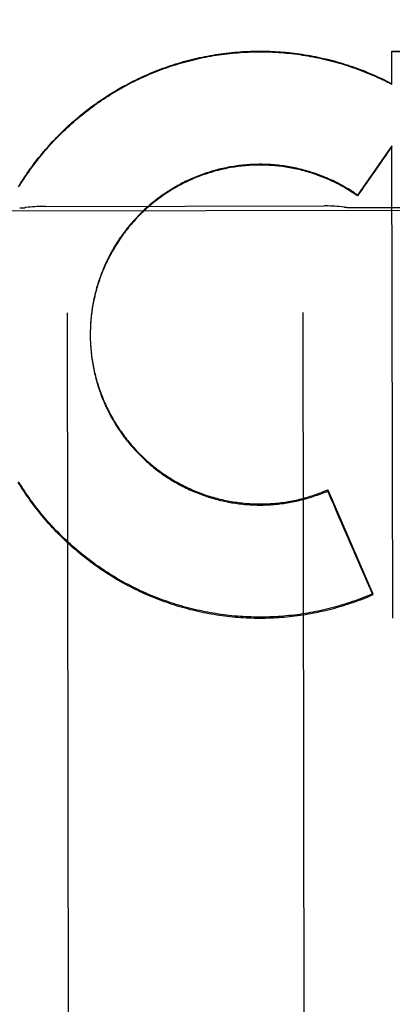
# Model space of a CAD drawing. Header units: inches. Extents: x 0 to 277, y 0 to 179.
# Tile 20 of 94: x 93.865 to 94.062, y 59.191 to 59.713. Entities that reach past the tile are written whole.
import ezdxf

# ---------------------------------------------------------------- set-up
doc = ezdxf.new("R2010")
doc.units = ezdxf.units.IN
doc.header["$LTSCALE"] = 15.2091402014
doc.header["$MEASUREMENT"] = 0
doc.linetypes.add('HIDDEN', pattern=[0.2, 0.1, -0.1])
doc.layers.get('0').update_dxf_attribs({"linetype": 'CONTINUOUS'})
for name, color, linetype in [('02___PRT_ALL_AXES', 7, 'CONTINUOUS'), ('DEFAULT_2', 8, 'HIDDEN'), ('DIMENSIONS', 7, 'CONTINUOUS')]:
    doc.layers.add(name, color=color, linetype=linetype)
doc.styles.get("Standard").update_dxf_attribs({"font": 'txt', "width": 0.8})
doc.dimstyles.new('DIMSTYLE_3', dxfattribs={"dimtxt": 1.2687838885, "dimasz": 1.6266460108, "dimexe": 0.09, "dimexo": 0.07, "dimgap": 0.039, "dimtad": 0, "dimtih": 1, "dimtoh": 1, "dimzin": 4, "dimdsep": 46, "dimtxsty": 'Standard', "dimblk": '_FILLED', "dimblk1": '_FILLED', "dimblk2": '_FILLED', "dimcen": 0.09, "dimadec": 0, "dimazin": 0, "dimtfac": 1, "dimtofl": 0, "dimtmove": 0, "dimatfit": 3, "dimldrblk": '_FILLED', "dimfxl": 0, "dimtolj": 1, "dimtzin": 4, "dimarcsym": 0})

# ---------------------------------------------------------------- blocks, each defined once
blk = doc.blocks.new('_FILLED')
at = {"color": 0, "linetype": 'ByBlock'}
blk.add_solid([(0, 0), (-1, 0.2), (-1, -0.2)], dxfattribs=at)
blk = doc.blocks.new('*D13')
at = {"layer": 'DIMENSIONS', "color": 2, "linetype": 'Continuous'}
for p, q in [((91.0932079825, 109.8408984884), (87.8399159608, 109.8408984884)), ((94.7182079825, 109.8408984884), (97.84260381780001, 109.8408984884))]:
    blk.add_line(p, q, dxfattribs=at)
at = {"layer": 'DIMENSIONS', "color": 2, "linetype": 'Continuous', "xscale": 1.6266460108, "yscale": 1.6266460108, "zscale": 1.6266460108}
blk.add_blockref('_FILLED', (91.0932079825, 109.8408984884), dxfattribs=at)
at = {"layer": 'DIMENSIONS', "color": 2, "linetype": 'Continuous', "xscale": 1.6266460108, "yscale": 1.6266460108, "zscale": 1.6266460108, "rotation": 180}
blk.add_blockref('_FILLED', (94.7182079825, 109.8408984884), dxfattribs=at)
at = {"layer": 'DIMENSIONS', "color": 2, "linetype": 'Continuous', "insert": (98.476995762, 110.4752904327), "char_height": 1.2687838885, "width": 4.0601084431, "attachment_point": 1, "line_spacing_factor": 0.9}
blk.add_mtext('3.63', dxfattribs=at)

msp = doc.modelspace()

# ---------------------------------------------------------------- linework, layer by layer
at = {"layer": '02___PRT_ALL_AXES', "color": 8, "linetype": 'HIDDEN'}
for p, q in [((93.546161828, 59.61132208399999), (94.3586608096, 59.612608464)), ((93.8785448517, 59.61408074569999), (94.026270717, 59.61431463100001)), ((94.0399089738, 59.6135156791), (94.1149088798, 59.6136344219))]:
    msp.add_line(p, q, dxfattribs=at)
at = {"layer": 'DEFAULT_2', "color": 8, "linetype": 'HIDDEN'}
for p, q in [((94.0621425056, 59.6963887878), (94.2819827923, 59.6962784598)), ((94.0621705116, 59.67872227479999), (94.0621425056, 59.6963887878)), ((94.05722090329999, 59.68159025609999), (94.0621699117, 59.6791011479)), ((94.057221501, 59.6812127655), (94.05722090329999, 59.68159025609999)), ((94.06222173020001, 59.64623308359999), (94.0439466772, 59.6200791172)), ((94.0626178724, 59.3958468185), (94.06222173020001, 59.64623308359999)), ((94.0439473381, 59.61966163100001), (94.0439466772, 59.6200791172)), ((93.88999727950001, 59.5576216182), (93.8908713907, 59.0055184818)), ((94.01499712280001, 59.5578195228), (94.015871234, 59.0057163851)), ((93.902303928, 59.5462451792), (93.90230798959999, 59.5451218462)), ((93.9023039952, 59.546567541), (93.9023046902, 59.5457634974)), ((93.902311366, 59.5475532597), (93.9023046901, 59.545763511)), ((93.90230742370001, 59.5455818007), (93.9023218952, 59.5441392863)), ((93.90232953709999, 59.5485388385), (93.9023123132, 59.54708713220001)), ((93.90232165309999, 59.5445961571), (93.9023465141, 59.5431568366)), ((93.90234667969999, 59.54361072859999), (93.90238183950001, 59.54217470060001)), ((93.9023825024, 59.5426256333), (93.90242786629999, 59.54119308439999)), ((94.02817685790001, 59.4638636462), (94.0520968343, 59.4088431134)), ((94.0281777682, 59.4632887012), (94.02817685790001, 59.4638636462)), ((94.05209786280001, 59.4081934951), (94.0520968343, 59.4088431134))]:
    msp.add_line(p, q, dxfattribs=at)
for points in [[(93.8642285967, 59.6244621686), (93.8649851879, 59.625689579), (93.8657535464, 59.62690965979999), (93.8665335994, 59.6281222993), (93.8673252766, 59.6293273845), (93.868128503, 59.630524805), (93.8689432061, 59.6317144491), (93.8697693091, 59.6328962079), (93.87060673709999, 59.6340699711), (93.8714554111, 59.6352356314), (93.87231525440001, 59.63639307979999), (93.8731861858, 59.6375422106), (93.87406812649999, 59.6386829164), (93.8749609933, 59.6398150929), (93.8758647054, 59.64093863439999), (93.8767791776, 59.64205343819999), (93.8777043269, 59.6431594), (93.8786400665, 59.6442564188), (93.87958631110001, 59.6453443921), (93.88054297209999, 59.64642322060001), (93.8815099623, 59.64749280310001), (93.88248719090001, 59.64855304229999), (93.8834745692, 59.6496038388), (93.88447200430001, 59.65064509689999), (93.8854794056, 59.6516767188), (93.88649667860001, 59.6526986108), (93.88752373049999, 59.6537106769), (93.8885604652, 59.6547128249), (93.8896067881, 59.655704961), (93.8906626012, 59.6566869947), (93.8917278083, 59.657658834), (93.89280230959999, 59.6586203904), (93.8938860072, 59.6595715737), (93.89497879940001, 59.6605122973), (93.8960805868, 59.6614424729), (93.89719126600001, 59.6623620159), (93.8983107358, 59.66327084), (93.8994388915, 59.6641688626), (93.90057563, 59.6650559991), (93.9017208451, 59.6659321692), (93.902874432, 59.6667972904), (93.9040362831, 59.6676512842), (93.90520629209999, 59.6684940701), (93.90638434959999, 59.6693255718), (93.9075703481, 59.6701457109), (93.9087641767, 59.6709544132), (93.90996572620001, 59.6717516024), (93.91117488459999, 59.6725372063), (93.912391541, 59.6733111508), (93.913615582, 59.674073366), (93.9148468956, 59.67482377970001), (93.9160853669, 59.6755623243), (93.9173308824, 59.67628892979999), (93.9185833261, 59.6770035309), (93.91984258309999, 59.6777060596), (93.92110853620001, 59.6783964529), (93.9223810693, 59.6790746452), (93.92366006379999, 59.67974057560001), (93.9249454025, 59.6803941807), (93.9262369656, 59.6810354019), (93.9275346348, 59.68166417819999), (93.9288382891, 59.6822804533), (93.93014780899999, 59.6828841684), (93.9314630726, 59.6834752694), (93.9327839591, 59.6840537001), (93.9341103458, 59.6846194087), (93.9354421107, 59.6851723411), (93.9367791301, 59.68571244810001), (93.93812128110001, 59.6862396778), (93.9394684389, 59.6867539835), (93.9408204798, 59.6872553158), (93.94217727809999, 59.6877436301), (93.9435387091, 59.6882188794), (93.94490464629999, 59.6886810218), (93.9462749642, 59.6891300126), (93.9476495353, 59.6895658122), (93.9490282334, 59.6899883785), (93.95041093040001, 59.6903976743), (93.9517974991, 59.69079365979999), (93.9531878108, 59.6911763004), (93.9545817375, 59.6915455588), (93.9559791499, 59.6919014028), (93.95737991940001, 59.6922437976), (93.958783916, 59.6925727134), (93.96019101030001, 59.692888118), (93.96160107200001, 59.6931899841), (93.96301397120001, 59.6934782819), (93.9644295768, 59.6937529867), (93.9658477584, 59.6940140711), (93.9672683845, 59.694261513), (93.9686913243, 59.6944952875), (93.9701164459, 59.694715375), (93.97154361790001, 59.6949217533), (93.97297270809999, 59.6951144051), (93.9744035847, 59.6952933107), (93.97583611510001, 59.6954584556), (93.9772701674, 59.6956098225), (93.97870560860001, 59.6957473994), (93.9801423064, 59.6958711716), (93.9815801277, 59.6959811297), (93.98301893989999, 59.69607726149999), (93.9844586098, 59.69615956), (93.98589900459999, 59.6962280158), (93.9873399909, 59.6962826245), (93.98878143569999, 59.696323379), (93.99022320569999, 59.6963502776), (93.9916651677, 59.6963633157), (93.9931071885, 59.6963624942), (93.9945491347, 59.6963478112), (93.9959908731, 59.69631927), (93.99743227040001, 59.6962768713), (93.9988731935, 59.6962206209), (94.0003135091, 59.6961505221), (94.0017530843, 59.6960665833), (94.0031917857, 59.69596881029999), (94.0046294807, 59.6958572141), (94.00606603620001, 59.6957318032), (94.0075013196, 59.6955925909), (94.00893519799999, 59.6954395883), (94.0103675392, 59.6952728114), (94.01179821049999, 59.6950922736), (94.01322708, 59.6948979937), (94.01465401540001, 59.6946899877), (94.016078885, 59.6944682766), (94.0175015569, 59.6942328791), (94.0189218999, 59.6939838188), (94.0203397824, 59.69372111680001), (94.0217550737, 59.6934447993), (94.0231676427, 59.69315489), (94.0245773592, 59.6928514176), (94.0259840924, 59.6925344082), (94.02738771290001, 59.6922038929), (94.02878809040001, 59.6918599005), (94.03018509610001, 59.6915024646), (94.0315786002, 59.69113161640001), (94.03296847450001, 59.690747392), (94.03435459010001, 59.690349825), (94.0357368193, 59.6899389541), (94.0371150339, 59.6895148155), (94.03848910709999, 59.68907745), (94.03985891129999, 59.6886268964), (94.0412243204, 59.68816319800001), (94.0425852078, 59.687686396), (94.0439414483, 59.6871965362), (94.0452929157, 59.686693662), (94.0466394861, 59.6861778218), (94.0479810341, 59.6856490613), (94.04931743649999, 59.68510743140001)], [(93.86476238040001, 59.6249164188), (93.8655237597, 59.62613397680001), (93.8662966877, 59.6273440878), (93.8670811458, 59.628546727), (93.86787711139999, 59.6297418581), (93.86868447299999, 59.6309293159), (93.8695031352, 59.6321089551), (93.87033302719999, 59.6332806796), (93.87117406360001, 59.6344443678), (93.8720261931, 59.6355999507), (93.8728893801, 59.636747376), (93.8737634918, 59.6378864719), (93.8746483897, 59.6390170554), (93.8755440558, 59.64013910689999), (93.8764504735, 59.64125260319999), (93.87736750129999, 59.6423573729), (93.8782950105, 59.643453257), (93.8792329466, 59.6445401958), (93.8801812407, 59.6456181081), (93.88113980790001, 59.6466868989), (93.882108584, 59.6477464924), (93.88308743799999, 59.64879675), (93.88407622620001, 59.64983751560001), (93.88507492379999, 59.6508687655), (93.8860835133, 59.651890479), (93.88710182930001, 59.6529024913), (93.8881297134, 59.6539046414), (93.8891671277, 59.6548968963), (93.8902140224, 59.6558792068), (93.8912702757, 59.6568514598), (93.89233578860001, 59.6578135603), (93.8934104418, 59.6587654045), (93.8944940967, 59.6597068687), (93.8955867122, 59.6606379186), (93.8966882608, 59.6615585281), (93.89779856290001, 59.6624685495), (93.8989174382, 59.663367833), (93.90004486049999, 59.66425635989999), (93.9011807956, 59.6651341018), (93.9023250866, 59.6660009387), (93.9034775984, 59.6668567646), (93.90463823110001, 59.667701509), (93.9058068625, 59.668535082), (93.90698342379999, 59.66935743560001), (93.9081678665, 59.6701685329), (93.9093600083, 59.670968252), (93.9105596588, 59.6717564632), (93.91176679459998, 59.6725331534), (93.9129813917, 59.67329830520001), (93.9142032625, 59.6740518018), (93.91543223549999, 59.6747935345), (93.91666823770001, 59.6755234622), (93.917911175, 59.6762415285), (93.919160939, 59.6769476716), (93.9204174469, 59.6776418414), (93.9216805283, 59.67832394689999), (93.9229499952, 59.6789938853), (93.9242258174, 59.6796516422), (93.9255079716, 59.6802972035), (93.92679624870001, 59.68093046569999), (93.9280904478, 59.6815513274), (93.9293905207, 59.68215976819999), (93.9306964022, 59.6827557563), (93.93200794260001, 59.6833392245), (93.9333250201, 59.683910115), (93.934647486, 59.6844683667), (93.9359751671, 59.6850139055), (93.9373080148, 59.6855467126), (93.9386459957, 59.68606677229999), (93.9399888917, 59.6865740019), (93.94133648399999, 59.6870683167), (93.94268874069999, 59.68754970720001), (93.9440456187, 59.6880181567), (93.94540693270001, 59.68847360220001), (93.9467725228, 59.6889159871), (93.948142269, 59.6893452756), (93.94951602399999, 59.68976142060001), (93.95089370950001, 59.6901643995), (93.9522752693, 59.69055419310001), (93.95366049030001, 59.6909307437), (93.95504914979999, 59.6912939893), (93.95644122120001, 59.6916439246), (93.95783667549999, 59.69198054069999), (93.9592352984, 59.6923037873), (93.96063689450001, 59.6926136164), (93.9620413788, 59.692910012), (93.9634486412, 59.69319294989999), (93.9648585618, 59.693462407), (93.9662710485, 59.6937183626), (93.9676859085, 59.6939607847), (93.96910292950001, 59.6941896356), (93.97052207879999, 59.69440491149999), (93.9719433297, 59.6946066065), (93.9733664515, 59.6947946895), (93.9747912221, 59.6949691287), (93.9762175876, 59.6951299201), (93.9776454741, 59.6952770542), (93.9790747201, 59.6954105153), (93.9805051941, 59.695530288), (93.9819367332, 59.6956363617), (93.9833691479, 59.6957287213), (93.9848023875, 59.6958073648), (93.9862364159, 59.69587228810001), (93.98767099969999, 59.6959234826), (93.9891059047, 59.6959609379), (93.9905410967, 59.6959846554), (93.9919765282, 59.6959946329), (93.993412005, 59.6959908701), (93.99484735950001, 59.6959733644), (93.9962824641, 59.6959421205), (93.99771716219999, 59.6958971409), (93.9991513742, 59.6958384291), (94.00058504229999, 59.6957659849), (94.00201794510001, 59.695679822), (94.003449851, 59.6955799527), (94.0048807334, 59.6954663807), (94.0063105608, 59.69533910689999), (94.00773911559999, 59.695198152), (94.00916619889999, 59.6950435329), (94.0105917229, 59.69487526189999), (94.01201557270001, 59.69469335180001), (94.01343763, 59.6944978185), (94.0148578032, 59.6942886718), (94.0162758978, 59.69406594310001), (94.017691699, 59.693829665), (94.01910517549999, 59.6935798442), (94.0205163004, 59.69331648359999), (94.0219248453, 59.6930396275), (94.0233305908, 59.6927493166), (94.0247334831, 59.6924455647), (94.0261334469, 59.692128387), (94.0275303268, 59.6917978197), (94.028923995, 59.6914538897), (94.03031429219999, 59.6910966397), (94.03170103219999, 59.6907261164), (94.03308416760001, 59.69034233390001), (94.0344636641, 59.68994529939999), (94.0358392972, 59.6895350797), (94.0372108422, 59.6891117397), (94.0385782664, 59.6886752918), (94.03994152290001, 59.6882257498), (94.0413004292, 59.6877631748), (94.0426548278, 59.68728761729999), (94.0440045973, 59.6867991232), (94.0453495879, 59.6862977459), (94.0466897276, 59.6857835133), (94.04802496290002, 59.6852564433), (94.04935508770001, 59.68471661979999)], [(94.04931743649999, 59.68510743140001), (94.0506485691, 59.6845529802), (94.05197430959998, 59.6839857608), (94.05329453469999, 59.6834058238), (94.0546091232, 59.68281322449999), (94.0559178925, 59.6822080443), (94.05722090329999, 59.68159025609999)], [(94.04935508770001, 59.68471661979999), (94.05067988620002, 59.6841641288), (94.0519993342, 59.6835989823), (94.05331340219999, 59.6830211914), (94.05462189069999, 59.6824308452), (94.0559245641, 59.6818280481), (94.057221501, 59.6812127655)], [(94.0439466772, 59.6200791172), (94.0431361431, 59.6206404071), (94.0423196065, 59.62119272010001), (94.04149701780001, 59.6217360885), (94.0406685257, 59.6222704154), (94.0398342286, 59.6227956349), (94.0389942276, 59.6233116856), (94.0381486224, 59.6238185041), (94.03729751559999, 59.62431603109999), (94.0364410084, 59.62480420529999), (94.03557920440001, 59.6252829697), (94.03471220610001, 59.62575226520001), (94.03384011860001, 59.6262120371), (94.0329630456, 59.6266622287), (94.03208109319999, 59.6271027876), (94.03119436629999, 59.6275336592), (94.0303029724, 59.6279547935), (94.0294070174, 59.62836613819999), (94.02850660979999, 59.6287676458), (94.0276018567, 59.6291592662), (94.0266928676, 59.6295409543), (94.0257797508, 59.6299126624), (94.0248626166, 59.6302743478), (94.0239415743, 59.6306259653), (94.0230167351, 59.63096747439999), (94.02208820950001, 59.6312988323), (94.02115610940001, 59.6316200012), (94.02022054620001, 59.63193094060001), (94.0192816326, 59.6322316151), (94.01833948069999, 59.6325219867), (94.0173942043, 59.6328020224), (94.01644591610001, 59.6330716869), (94.0154947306, 59.6333309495), (94.0145407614, 59.63357977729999), (94.01358412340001, 59.63381814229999), (94.0126249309, 59.634046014), (94.01166329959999, 59.634263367), (94.01069934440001, 59.6344701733), (94.0097331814, 59.6346664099), (94.0087649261, 59.6348520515), (94.0077946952, 59.6350270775), (94.00682260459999, 59.6351914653), (94.0058487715, 59.6353451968), (94.00487331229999, 59.63548825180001), (94.0038963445, 59.6356206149), (94.0029179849, 59.6357422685), (94.00193835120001, 59.6358531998), (94.0009575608, 59.6359533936), (93.9999757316, 59.6360428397), (93.99899298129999, 59.6361215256), (93.99800942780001, 59.6361894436), (93.9970251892, 59.6362465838), (93.9960403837, 59.6362929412), (93.9950551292, 59.6363285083), (93.9940695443, 59.63635328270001), (93.99308374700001, 59.6363672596), (93.9920978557, 59.6363704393), (93.99111198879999, 59.6363628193), (93.9901262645, 59.6363444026), (93.9891408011, 59.63631518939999), (93.98815571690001, 59.63627518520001), (93.98717113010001, 59.6362243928), (93.98618715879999, 59.63616282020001), (93.9852039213, 59.636090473), (93.98422153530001, 59.6360073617), (93.983240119, 59.63591349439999), (93.9822597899, 59.6358088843), (93.9812806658, 59.635693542), (93.9803028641, 59.6355674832), (93.9793265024, 59.6354307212), (93.9783516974, 59.6352832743), (93.9773785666, 59.6351251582), (93.9764072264, 59.634956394), (93.97543779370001, 59.6347769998), (93.97447038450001, 59.6345869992), (93.9735051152, 59.634386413), (93.9725421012, 59.63417526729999), (93.97158145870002, 59.6339535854), (93.9706233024, 59.6337213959), (93.9696677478, 59.6334787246), (93.968714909, 59.6332256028), (93.96776490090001, 59.6329620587), (93.9668178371, 59.6326881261), (93.96587383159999, 59.6324038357), (93.9649329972, 59.6321092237), (93.9639954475, 59.63180432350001), (93.9630612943, 59.6314891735), (93.96213065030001, 59.63116380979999), (93.9612036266, 59.6308282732), (93.96028033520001, 59.6304826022), (93.959360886, 59.63012684), (93.9584453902, 59.6297610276), (93.95753395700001, 59.62938521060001), (93.95662669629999, 59.6289994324), (93.95572371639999, 59.62860374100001), (93.9548251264, 59.6281981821), (93.9539310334, 59.6277828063), (93.95304154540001, 59.6273576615), (93.9521567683, 59.6269228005), (93.9512768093, 59.62647827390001), (93.950401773, 59.6260241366), (93.9495317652, 59.6255604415), (93.9486668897, 59.6250872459), (93.9478072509, 59.6246046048), (93.9469529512, 59.624112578), (93.9461040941, 59.62361122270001), (93.9452607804, 59.6231006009), (93.9444231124, 59.622580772), (93.94359118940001, 59.6220518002), (93.9427651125, 59.62151374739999), (93.9419449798, 59.6209666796), (93.9411308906, 59.6204106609), (93.9403229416, 59.61984575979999), (93.9395212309, 59.6192720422), (93.9387258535, 59.6186895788), (93.9379369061, 59.6180984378), (93.93715448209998, 59.6174986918), (93.9363786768, 59.61689041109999), (93.93560958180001, 59.6162736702), (93.9348472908, 59.61564854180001), (93.93409189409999, 59.61501510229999), (93.9333434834, 59.6143734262), (93.9326021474, 59.613723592), (93.9318679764, 59.6130656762), (93.931141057, 59.6123997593), (93.93042147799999, 59.6117259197), (93.9297093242, 59.6110442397), (93.9290046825, 59.61035479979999), (93.9283076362, 59.6096576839), (93.9276182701, 59.6089529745), (93.9269366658, 59.6082407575), (93.9262629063, 59.6075211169), (93.9255970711, 59.6067941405), (93.9249392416, 59.6060599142), (93.9242894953, 59.60531852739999), (93.9236479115, 59.6045700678), (93.9230145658, 59.6038146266), (93.92238953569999, 59.603052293), (93.9217728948, 59.6022831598), (93.92116471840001, 59.6015073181), (93.9205650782, 59.6007248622), (93.9199740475, 59.5999358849), (93.9193916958, 59.59914048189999), (93.91881809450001, 59.59833874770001), (93.9182533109, 59.5975307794), (93.91769741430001, 59.596716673), (93.91715046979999, 59.59589652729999), (93.91661254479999, 59.5950704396), (93.9160837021, 59.59423851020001), (93.9155640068, 59.5934008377), (93.9150535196, 59.5925575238), (93.9145523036, 59.5917086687), (93.91406041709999, 59.5908543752), (93.9135779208, 59.58999474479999), (93.9131048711, 59.58912988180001), (93.9126413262, 59.5882598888), (93.91218734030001, 59.5873848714), (93.91174296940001, 59.5865049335), (93.9113082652, 59.5856201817), (93.91088328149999, 59.5847307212), (93.91046806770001, 59.5838366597), (93.91006267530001, 59.5829381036), (93.90966715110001, 59.5820351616), (93.9092815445, 59.5811279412), (93.90890590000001, 59.5802165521), (93.9085402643, 59.5793011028), (93.9081846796, 59.5783817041), (93.90783919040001, 59.5774584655), (93.9075038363, 59.5765314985), (93.9071786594, 59.5756009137), (93.9068636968, 59.5746668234), (93.9065589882, 59.573729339), (93.9062645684, 59.5727885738), (93.90598047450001, 59.5718446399), (93.9057067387, 59.5708976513), (93.9054433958, 59.56994772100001), (93.9051904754, 59.5689949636), (93.9049480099, 59.5680394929), (93.9047160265, 59.5670814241), (93.9044945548, 59.5661208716), (93.9042836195, 59.5651579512), (93.9040832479, 59.564192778), (93.90389346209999, 59.5632254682), (93.9037142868, 59.5622561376), (93.9035457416, 59.5612849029), (93.9033878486, 59.5603118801), (93.9032406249, 59.5593371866), (93.90310409, 59.5583609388), (93.9029782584, 59.55738325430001), (93.90286314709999, 59.5564042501), (93.902758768, 59.555424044), (93.90266513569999, 59.5544427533), (93.9025822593, 59.55346049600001), (93.9025101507, 59.5524773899), (93.9024488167, 59.551493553), (93.9023982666, 59.5505091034), (93.90235850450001, 59.5495241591), (93.90232953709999, 59.5485388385)], [(94.0439473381, 59.61966163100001), (94.043141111, 59.6202203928), (94.0423289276, 59.6207702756), (94.04151072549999, 59.62131131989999), (94.0406866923, 59.621843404), (94.039856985, 59.6223664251), (94.03902163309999, 59.6228803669), (94.0381806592, 59.623385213), (94.03733424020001, 59.6238808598), (94.0364825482, 59.6243672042), (94.0356256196, 59.6248442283), (94.034763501, 59.62531190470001), (94.03389633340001, 59.6257701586), (94.0330242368, 59.6262189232), (94.03214732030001, 59.6266581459), (94.0312657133, 59.6270877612), (94.0303794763, 59.6275077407), (94.02948865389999, 59.627918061), (94.02859342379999, 59.6283186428), (94.0276939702, 59.6287094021), (94.0267903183, 59.62909033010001), (94.02588249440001, 59.6294614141), (94.0249706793, 59.6298225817), (94.02405504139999, 59.6301737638), (94.0231356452, 59.63051493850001), (94.0222125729, 59.6308460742), (94.0212859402, 59.6311671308), (94.02035583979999, 59.6314780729), (94.0194224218, 59.6317788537), (94.01848585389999, 59.6320694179), (94.01754617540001, 59.632349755), (94.01660341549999, 59.6326198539), (94.01565777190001, 59.6328796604), (94.0147094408, 59.6331291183), (94.0137584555, 59.6333682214), (94.0128048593, 59.63359695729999), (94.01184881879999, 59.6338152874), (94.0108904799, 59.6340231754), (94.00992994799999, 59.6342206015), (94.00896735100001, 59.63440753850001), (94.00800276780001, 59.63458397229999), (94.00703625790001, 59.6347498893), (94.0060680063, 59.6349052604), (94.0050982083, 59.6350500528), (94.0041268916, 59.6351842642), (94.0031540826, 59.635307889), (94.00217998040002, 59.6354209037), (94.001204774, 59.63552328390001), (94.00022851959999, 59.6356150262), (93.9992512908, 59.6356961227), (93.99827322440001, 59.635766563), (93.9972944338, 59.635826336), (93.9963150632, 59.6358754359), (93.9953352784, 59.63591385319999), (93.9943551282, 59.6359415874), (93.9933746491, 59.63595863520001), (93.992394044, 59.6359649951), (93.99141351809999, 59.6359606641), (93.99043310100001, 59.6359456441), (93.9894528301, 59.6359199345), (93.98847288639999, 59.63588354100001), (93.9874934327, 59.635836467), (93.9865145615, 59.63577871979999), (93.9855363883, 59.63571030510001), (93.9845590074, 59.6356312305), (93.98358249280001, 59.6355414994), (93.982607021, 59.63544113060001), (93.981632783, 59.6353301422), (93.9806598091, 59.6352085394), (93.9796881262, 59.6350763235), (93.97871793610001, 59.6349335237), (93.9777494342, 59.63478016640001), (93.976782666, 59.6346162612), (93.9758176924, 59.63444181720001), (93.97485466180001, 59.6342568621), (93.9738936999, 59.634061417), (93.9729349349, 59.63385551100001), (93.9719785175, 59.6336391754), (93.9710245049, 59.6334124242), (93.9700729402, 59.6331752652), (93.96912401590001, 59.6329277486), (93.9681779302, 59.6326699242), (93.9672347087, 59.632401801), (93.9662943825, 59.632123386), (93.9653571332, 59.63183473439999), (93.9644231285, 59.6315358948), (93.9634924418, 59.63122689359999), (93.9625651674, 59.6309077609), (93.9616414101, 59.6305785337), (93.9607212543, 59.630239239), (93.9598048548, 59.6298899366), (93.9588923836, 59.6295306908), (93.9579838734, 59.6291615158), (93.9570793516, 59.6287824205), (93.9561790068, 59.6283934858), (93.9552830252, 59.6279947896), (93.9543914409, 59.6275863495), (93.95350430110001, 59.6271681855), (93.95262175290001, 59.626740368), (93.9517439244, 59.6263029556), (93.9508709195, 59.6258560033), (93.9500028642, 59.6253995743), (93.9491398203, 59.6249337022), (93.9482818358, 59.6244584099), (93.9474290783, 59.62397379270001), (93.9465817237, 59.6234799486), (93.9457397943, 59.6229768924), (93.9449033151, 59.6224646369), (93.9440724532, 59.621943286), (93.9432473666, 59.6214129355), (93.94242810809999, 59.6208736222), (93.9416147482, 59.6203253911), (93.9408073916, 59.6197683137), (93.94000612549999, 59.6192024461), (93.9392110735, 59.6186278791), (93.9384223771, 59.6180447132), (93.93764007, 59.6174529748), (93.9368641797, 59.6168526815), (93.9360948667, 59.6162439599), (93.93533229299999, 59.6156269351), (93.9345764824, 59.615001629), (93.9338274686, 59.6143680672), (93.9330853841, 59.6137263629), (93.9323503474, 59.6130766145), (93.93162243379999, 59.612418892), (93.93090173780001, 59.611753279), (93.9301883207, 59.6110798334), (93.9294822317, 59.6103985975), (93.92878360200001, 59.6097097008), (93.9280925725, 59.6090132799), (93.9274091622, 59.60830935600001), (93.92673339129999, 59.60759794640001), (93.9260653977, 59.6068791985), (93.92540531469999, 59.6061532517), (93.92475317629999, 59.6054201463), (93.9241090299, 59.6046799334), (93.923472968, 59.6039327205), (93.92284507, 59.6031785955), (93.92222542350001, 59.6024176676), (93.921614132, 59.6016500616), (93.9210112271, 59.6008758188), (93.9204167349, 59.600094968), (93.919830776, 59.5993076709), (93.9192534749, 59.59851409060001), (93.9186848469, 59.59771425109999), (93.9181249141, 59.59690818), (93.9175737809, 59.5960960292), (93.917031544, 59.5952779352), (93.9164982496, 59.5944539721), (93.9159739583, 59.5936242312), (93.91545872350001, 59.5927887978), (93.9149525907, 59.5919477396), (93.9144556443, 59.5911012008), (93.91396798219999, 59.5902493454), (93.9134896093, 59.5893921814), (93.9130205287, 59.5885297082), (93.9125608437, 59.5876621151), (93.9121106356, 59.5867895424), (93.9116699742, 59.5859121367), (93.9112389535, 59.5850300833), (93.9108175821, 59.5841434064), (93.9104058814, 59.583252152), (93.9100039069, 59.5823564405), (93.90961170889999, 59.5814563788), (93.9092293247, 59.5805520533), (93.9088567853, 59.5796435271), (93.9084941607, 59.5787309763), (93.90814152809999, 59.5778145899), (93.9077988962, 59.5768943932), (93.9074662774, 59.5759704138), (93.90714373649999, 59.57504283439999), (93.90683133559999, 59.5741118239), (93.9065290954, 59.5731774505), (93.9062370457, 59.572239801), (93.9059552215, 59.5712989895), (93.905683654, 59.5703551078), (93.9054223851, 59.5694083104), (93.9051714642, 59.5684587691), (93.9049309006, 59.5675065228), (93.9047007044, 59.5665516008), (93.9044809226, 59.5655942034), (93.9042716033, 59.5646345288), (93.9040727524, 59.5636726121), (93.90388438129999, 59.5627084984), (93.90370652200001, 59.561742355), (93.9035392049, 59.5607743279), (93.90338244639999, 59.5598045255), (93.90323626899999, 59.5588330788), (93.9031006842, 59.5578600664), (93.9029757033, 59.55688554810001), (93.9028613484, 59.5559097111), (93.90275764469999, 59.5549327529), (93.902664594, 59.5539547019), (93.9025822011, 59.5529755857), (93.90251048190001, 59.5519956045), (93.90244945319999, 59.5510149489), (93.90239911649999, 59.5500336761), (93.9023594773, 59.5490518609), (93.90233054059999, 59.54806964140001)], [(93.8785458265, 59.6140807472), (93.8774920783, 59.6140726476), (93.87634312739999, 59.6140492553), (93.8751872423, 59.6140105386), (93.87402518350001, 59.61395639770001), (93.8728575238, 59.61388674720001), (93.87168483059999, 59.6138015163), (93.87050768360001, 59.6137006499), (93.8693266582, 59.6135841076), (93.86814234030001, 59.6134518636), (93.8678746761, 59.6134198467)], [(94.0369429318, 59.6136875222), (94.03667435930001, 59.6137187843), (94.0354897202, 59.6138472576), (94.034308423, 59.61396004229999), (94.0331310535, 59.6140571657), (94.0319581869, 59.61413867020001), (94.0307904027, 59.61420461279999), (94.02962826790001, 59.6142550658), (94.028472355, 59.6142901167), (94.02732342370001, 59.6143098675), (94.0262697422, 59.6143146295)], [(93.902429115, 59.54164098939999), (93.9024845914, 59.5402120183), (93.9025520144, 59.53923154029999), (93.9026301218, 59.5382518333), (93.9027189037, 59.537273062), (93.9028183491, 59.5362953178), (93.90292844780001, 59.5353187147), (93.903049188, 59.5343433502), (93.9031805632, 59.5333693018), (93.9033225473, 59.5323967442), (93.90347511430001, 59.5314258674), (93.9036382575, 59.5304567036), (93.90381197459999, 59.5294892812), (93.9039962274, 59.52852380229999), (93.904190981, 59.5275604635), (93.9043962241, 59.5265993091), (93.9046119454, 59.5256403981), (93.90483811, 59.5246838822), (93.90507469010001, 59.5237298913), (93.90532165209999, 59.5227785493), (93.90557895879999, 59.5218300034), (93.9058465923, 59.52088431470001), (93.9061245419, 59.5199415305), (93.9064127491, 59.5190018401), (93.9067111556, 59.51806544), (93.9070197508, 59.5171323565), (93.9073385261, 59.5162026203), (93.90766741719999, 59.5152764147), (93.90800636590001, 59.5143539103), (93.9083553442, 59.5134351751), (93.9087143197, 59.51252029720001), (93.9090832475, 59.5116093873), (93.90946209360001, 59.5107025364), (93.9098507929, 59.5097998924), (93.91024927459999, 59.5089016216), (93.9106575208, 59.5080077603), (93.9110755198, 59.50711833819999), (93.9115031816, 59.5062335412), (93.91194041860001, 59.5053535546), (93.91238721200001, 59.50447841), (93.912843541, 59.5036081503), (93.9133093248, 59.502742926), (93.9137844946, 59.50188287), (93.9142689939, 59.5010280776), (93.9147627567, 59.5001786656), (93.9152657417, 59.4993347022), (93.91577791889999, 59.4984962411), (93.9162991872, 59.4976634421), (93.91682944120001, 59.49683647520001), (93.9173686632, 59.49601536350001), (93.9179168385, 59.4952001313), (93.9184738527, 59.4943909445), (93.9190395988, 59.4935879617), (93.9196140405, 59.4927912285), (93.92019713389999, 59.4920008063), (93.92078879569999, 59.4912168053), (93.9213889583, 59.4904393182), (93.9219975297, 59.489668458), (93.9226144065, 59.4889043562), (93.92323955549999, 59.48814705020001), (93.92387295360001, 59.4873965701), (93.9245144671, 59.4866530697), (93.92516396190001, 59.4859167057), (93.9258214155, 59.4851874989), (93.9264868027, 59.48446547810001), (93.9271599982, 59.4837507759), (93.9278408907, 59.48304351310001), (93.9285294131, 59.4823437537), (93.9292254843, 59.4816515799), (93.9299290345, 59.4809670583), (93.93064001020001, 59.480290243), (93.9313582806, 59.47962125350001), (93.9320837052, 59.478960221), (93.93281625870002, 59.47830716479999), (93.93355592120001, 59.4776621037), (93.9343025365, 59.47702517), (93.9350559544, 59.4763964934), (93.9358161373, 59.4757761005), (93.9365830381, 59.4751640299), (93.93735653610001, 59.474560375), (93.93813653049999, 59.4739652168), (93.93892291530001, 59.473378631), (93.9397155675, 59.4728007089), (93.9405144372, 59.4722314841), (93.9413194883, 59.4716709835), (93.94213055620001, 59.4711193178), (93.94294747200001, 59.4705766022), (93.9437702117, 59.4700428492), (93.944598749, 59.46951807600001), (93.9454329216, 59.4690023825), (93.9462725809, 59.4684958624), (93.9471176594, 59.4679985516), (93.9479680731, 59.4675104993), (93.9488237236, 59.4670317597), (93.9496845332, 59.4665623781), (93.9505503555, 59.4661024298), (93.9514210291, 59.4656520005), (93.95229652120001, 59.4652111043), (93.9531768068, 59.4647797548), (93.9540617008, 59.4643580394), (93.9549510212, 59.4639460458), (93.95584473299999, 59.4635437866), (93.95674279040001, 59.4631512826), (93.9576450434, 59.4627685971), (93.95855136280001, 59.4623957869), (93.9594616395, 59.4620328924), (93.96037574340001, 59.46167996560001), (93.96129360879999, 59.4613370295), (93.9622151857, 59.4610041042), (93.96314029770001, 59.4606812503), (93.9640687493, 59.4603685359), (93.9650005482, 59.4600659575), (93.9659357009, 59.4597735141), (93.9668740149, 59.4594912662), (93.9678153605, 59.45921925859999), (93.96875955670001, 59.4589575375), (93.9697064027, 59.4587061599), (93.9706558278, 59.458465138), (93.9716077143, 59.4582344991), (93.9725620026, 59.4580142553), (93.973518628, 59.45780442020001), (93.97447748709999, 59.4576050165), (93.9754385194, 59.4574160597), (93.97640153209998, 59.4572375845), (93.9773663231, 59.4570696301), (93.97833286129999, 59.45691219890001), (93.979301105, 59.4567652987), (93.9802708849, 59.4566289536), (93.98124205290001, 59.45650318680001), (93.9822145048, 59.4563880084), (93.98318811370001, 59.456283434), (93.98416280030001, 59.4561894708), (93.98513850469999, 59.4561061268), (93.9861150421, 59.456033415), (93.98709221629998, 59.4559713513), (93.98807000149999, 59.4559199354), (93.9890483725, 59.45587917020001), (93.9900271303, 59.4558490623), (93.9910060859, 59.45582961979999), (93.9919851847, 59.4558208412), (93.99296435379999, 59.4558227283), (93.9939434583, 59.4558352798), (93.9949223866, 59.4558584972), (93.995900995, 59.4558923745), (93.99687911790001, 59.45593690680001), (93.99785670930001, 59.45599209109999), (93.9988337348, 59.4560579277), (93.9998099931, 59.4561344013), (94.0007852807, 59.456221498), (94.0017595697, 59.4563192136), (94.0027328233, 59.4564275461), (94.00370486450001, 59.456546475), (94.004675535, 59.45667598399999), (94.0056447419, 59.4568160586), (94.0066123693, 59.45696668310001), (94.0075783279, 59.4571278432), (94.0085425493, 59.4572995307), (94.0095048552, 59.45748171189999), (94.0104650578, 59.4576743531), (94.01142311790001, 59.457877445), (94.0123789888, 59.4580909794), (94.01333250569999, 59.4583149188), (94.0142834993, 59.4585492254), (94.0152319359, 59.45879389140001), (94.0161777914, 59.4590489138), (94.0171208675, 59.4593142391), (94.01806099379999, 59.4595898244), (94.018998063, 59.4598756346), (94.019931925, 59.460171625), (94.02086253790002, 59.4604777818), (94.02178987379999, 59.4607940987), (94.0227137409, 59.4611205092), (94.0236339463, 59.461456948), (94.02455046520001, 59.4618034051), (94.0254632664, 59.4621598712), (94.02637217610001, 59.46252627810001), (94.02727698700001, 59.4629025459), (94.0281777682, 59.4632887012)], [(93.90248651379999, 59.5406569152), (93.90255469, 59.5396735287), (93.9026336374, 59.5386909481), (93.90272334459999, 59.53770929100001), (93.9028238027, 59.5367286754), (93.9029349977, 59.535749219), (93.9030569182, 59.5347710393), (93.90318954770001, 59.5337942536), (93.9033328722, 59.5328189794), (93.9034868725, 59.5318453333), (93.90365153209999, 59.5308734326), (93.9038268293, 59.52990339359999), (93.904012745, 59.528935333), (93.904209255, 59.5279693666), (93.9044163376, 59.52700561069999), (93.904633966, 59.5260441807), (93.904862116, 59.5250851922), (93.9051007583, 59.52412876), (93.90534986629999, 59.5231749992), (93.90560940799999, 59.5222240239), (93.9058793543, 59.5212759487), (93.9061596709, 59.5203308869), (93.906450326, 59.5193889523), (93.9067512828, 59.5184502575), (93.9070625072, 59.5175149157), (93.9073839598, 59.5165830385), (93.90771560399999, 59.5156547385), (93.9080573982, 59.5147301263), (93.9084093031, 59.5138093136), (93.90877127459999, 59.5128924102), (93.9091432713, 59.51197952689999), (93.9095252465, 59.5110707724), (93.9099171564, 59.5101662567), (93.91031895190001, 59.5092660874), (93.9107305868, 59.5083703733), (93.9111520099, 59.5074792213), (93.9115831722, 59.5065927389), (93.91202402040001, 59.5057110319), (93.9124745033, 59.50483420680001), (93.912934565, 59.503962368), (93.91340415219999, 59.50309562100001), (93.9138832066, 59.5022340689), (93.9143716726, 59.5013778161), (93.9148694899, 59.5005269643), (93.91537660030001, 59.4996816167), (93.91589294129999, 59.4988418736), (93.9164184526, 59.498007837), (93.91695306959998, 59.4971796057), (93.91749672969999, 59.4963572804), (93.918049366, 59.4955409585), (93.9186109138, 59.4947307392), (93.9191813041, 59.49392671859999), (93.9197604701, 59.4931289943), (93.9203483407, 59.4923376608), (93.9209448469, 59.49155281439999), (93.9215499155, 59.490774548), (93.9221634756, 59.4900029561), (93.92278545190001, 59.4892381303), (93.92341577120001, 59.48848016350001), (93.9240543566, 59.4877291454), (93.92470113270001, 59.4869851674), (93.92535602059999, 59.4862483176), (93.92601894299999, 59.48551868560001), (93.92668981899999, 59.4847963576), (93.92736856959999, 59.48408142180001), (93.9280551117, 59.48337396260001), (93.9287493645, 59.4826740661), (93.9294512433, 59.4819818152), (93.9301606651, 59.4812972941), (93.9308775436, 59.48062058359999), (93.9316017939, 59.47995176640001), (93.93233332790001, 59.4792909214), (93.9330720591, 59.4786381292), (93.9338178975, 59.4779934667), (93.9345707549, 59.4773570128), (93.93533053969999, 59.4767288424), (93.93609716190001, 59.4761090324), (93.93687052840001, 59.4754976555), (93.9376505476, 59.4748947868), (93.93843712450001, 59.474300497), (93.9392301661, 59.473714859), (93.9400295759, 59.4731379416), (93.9408352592, 59.4725698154), (93.9416471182, 59.4720105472), (93.9424650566, 59.4714602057), (93.943288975, 59.4709188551), (93.94411877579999, 59.47038656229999), (93.9449543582, 59.4698633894), (93.945795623, 59.4693494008), (93.9466424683, 59.4688446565), (93.9474947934, 59.4683492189), (93.948352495, 59.46786314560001), (93.9492154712, 59.4673864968), (93.9500836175, 59.4669193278), (93.95095683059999, 59.4664616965), (93.95183500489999, 59.4660136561), (93.9527180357, 59.4655752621), (93.9536058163, 59.4651465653), (93.95449824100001, 59.46472761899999), (93.9553952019, 59.4643184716), (93.956296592, 59.4639191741), (93.9572023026, 59.4635297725), (93.95811222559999, 59.4631503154), (93.959026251, 59.4627808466), (93.95994427, 59.4624214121), (93.9608661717, 59.4620720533), (93.961791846, 59.46173281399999), (93.9627211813, 59.461403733), (93.9636540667, 59.4610848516), (93.96459038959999, 59.4607762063), (93.9655300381, 59.460477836), (93.9664728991, 59.46018977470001), (93.9674188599, 59.4599120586), (93.9683678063, 59.4596447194), (93.9693196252, 59.4593877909), (93.97027420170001, 59.4591413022), (93.9712314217, 59.4589052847), (93.97219117, 59.4586797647), (93.9731533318, 59.4584647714), (93.97411779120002, 59.4582603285), (93.9750844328, 59.4580664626), (93.97605314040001, 59.4578831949), (93.9770237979, 59.4577105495), (93.97799628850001, 59.457548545), (93.978970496, 59.4573972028), (93.97994630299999, 59.4572565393), (93.98092359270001, 59.45712657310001), (93.9819022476, 59.457007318), (93.98288215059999, 59.45689879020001), (93.98386318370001, 59.4568010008), (93.98484522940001, 59.4567139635), (93.9858281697, 59.4566376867), (93.9868118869, 59.4565721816), (93.9877962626, 59.4565174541), (93.988781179, 59.45647351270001), (93.9897665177, 59.4564403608), (93.9907521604, 59.4564180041), (93.991737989, 59.4564064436), (93.9927238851, 59.4564056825), (93.99370973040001, 59.4564157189), (93.9946954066, 59.4564365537), (93.9956807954, 59.45646818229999), (93.9966657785, 59.4565106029), (93.9976502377, 59.4565638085), (93.998634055, 59.4566277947), (93.9996171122, 59.4567025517), (94.0005992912, 59.45678807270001), (94.0015804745, 59.4568843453), (94.00256054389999, 59.45699136), (94.00353938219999, 59.4571091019), (94.0045168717, 59.457237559), (94.0054928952, 59.4573767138), (94.0064673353, 59.4575265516), (94.00744007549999, 59.4576870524), (94.00841099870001, 59.45785819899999), (94.0093799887, 59.4580399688), (94.01034692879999, 59.458232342), (94.0113117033, 59.4584352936), (94.01227419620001, 59.4586488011), (94.0132342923, 59.458872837), (94.014191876, 59.4591073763), (94.01514683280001, 59.459352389), (94.01609904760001, 59.4596078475), (94.0170484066, 59.45987371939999), (94.01799479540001, 59.4601499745), (94.018938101, 59.4604365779), (94.0198782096, 59.460733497), (94.02081500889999, 59.4610406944), (94.021748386, 59.461358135), (94.0226782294, 59.4616857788), (94.02360442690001, 59.4620235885), (94.0245268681, 59.4623715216), (94.0254454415, 59.4627295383), (94.0263600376, 59.4630975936), (94.02727049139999, 59.4634756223), (94.02817685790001, 59.4638636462)], [(94.05209786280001, 59.4081934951), (94.05078044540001, 59.4076275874), (94.0494578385, 59.4070743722), (94.048129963, 59.4065338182), (94.0467970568, 59.4060060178), (94.04545932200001, 59.4054910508), (94.0441167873, 59.4049889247), (94.042769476, 59.4044996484), (94.04141760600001, 59.40402329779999), (94.0400613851, 59.4035599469), (94.03870086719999, 59.4031096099), (94.037336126, 59.4026723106), (94.0359673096, 59.4022480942), (94.0345945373, 59.4018369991), (94.0332179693, 59.4014390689), (94.0318377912, 59.4010543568), (94.0304540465, 59.4006828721), (94.0290667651, 59.4003246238), (94.02767617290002, 59.399979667), (94.0262824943, 59.3996480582), (94.02488576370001, 59.399329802), (94.0234860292, 59.3990249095), (94.022083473, 59.3987334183), (94.0206782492, 59.3984553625), (94.0192704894, 59.3981907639), (94.0178603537, 59.3979396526), (94.0164479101, 59.3977020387), (94.0150332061, 59.3974779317), (94.0136164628, 59.39726736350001), (94.0121979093, 59.3970703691), (94.0107775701, 59.3968869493), (94.00935547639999, 59.3967171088), (94.007931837, 59.3965608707), (94.0065068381, 59.3964182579), (94.0050805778, 59.3962892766), (94.0036531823, 59.39617393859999), (94.0022247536, 59.3960722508), (94.0007953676, 59.39598422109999), (93.9993652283, 59.3959098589), (93.9979345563, 59.39584917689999), (93.9965033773, 59.3958021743), (93.99507171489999, 59.3957688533), (93.99363979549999, 59.3957492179), (93.9922078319, 59.3957432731), (93.99077588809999, 59.3957510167), (93.989344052, 59.3957724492), (93.987912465, 59.3958075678), (93.9864812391, 59.3958563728), (93.9850505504, 59.3959188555), (93.98362059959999, 59.3959950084), (93.98219142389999, 59.3960848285), (93.98076305, 59.3961883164), (93.9793357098, 59.3963054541), (93.9779096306, 59.3964362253), (93.97648485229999, 59.3965806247), (93.9750614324, 59.3967386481), (93.9736395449, 59.39691027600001), (93.9722193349, 59.3970954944), (93.97080094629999, 59.3972942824), (93.9693845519, 59.3975066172), (93.96797020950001, 59.3977324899), (93.9665579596, 59.3979718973), (93.96514802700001, 59.3982248), (93.963740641, 59.3984911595), (93.9623358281, 59.39877097), (93.9609336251, 59.3990642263), (93.9595342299, 59.3993708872), (93.9581378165, 59.39969091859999), (93.9567444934, 59.4000242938), (93.9553543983, 59.400370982), (93.9539676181, 59.4007309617), (93.9525842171, 59.4011042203), (93.9512044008, 59.4014907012), (93.94982838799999, 59.4018903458), (93.9484562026, 59.402303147), (93.9470878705, 59.4027291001), (93.9457236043, 59.40316813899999), (93.9443636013, 59.4036202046), (93.9430079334, 59.4040852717), (93.94165669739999, 59.4045633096), (93.9403100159, 59.4050542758), (93.93896798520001, 59.40555813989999), (93.93763078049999, 59.40607483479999), (93.9362985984, 59.40660428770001), (93.93497147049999, 59.4071464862), (93.9336494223, 59.4077014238), (93.93233266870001, 59.4082690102), (93.93102141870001, 59.40884915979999), (93.92971571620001, 59.4094418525), (93.9284156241, 59.4100470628), (93.92712129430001, 59.410664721), (93.92583285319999, 59.4112947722), (93.9245504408, 59.4119371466), (93.9232742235, 59.4125917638), (93.9220042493, 59.4132586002), (93.92074055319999, 59.4139376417), (93.9194833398, 59.4146287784), (93.9182328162, 59.4153319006), (93.9169890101, 59.4160469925), (93.915751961, 59.4167740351), (93.91452184, 59.4175129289), (93.9132987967, 59.4182635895), (93.912082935, 59.419025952), (93.910874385, 59.419799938), (93.9096732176, 59.42058550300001), (93.9084794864, 59.4213826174), (93.90729337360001, 59.4221911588), (93.9061150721, 59.4230109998), (93.9049446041, 59.4238421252), (93.903781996, 59.4246845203), (93.9026274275, 59.4255380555), (93.9014810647, 59.4264026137), (93.9003429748, 59.4272781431), (93.8992132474, 59.428164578), (93.8980919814, 59.4290618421), (93.89697925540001, 59.4299698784), (93.89587521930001, 59.43088856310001), (93.8947800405, 59.431817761), (93.89369374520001, 59.4327574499), (93.8926163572, 59.4337076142), (93.89154805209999, 59.4346680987), (93.8904890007, 59.4356387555), (93.8894392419, 59.4366195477), (93.8883988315, 59.4376104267), (93.88736788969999, 59.4386112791), (93.8863465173, 59.43962201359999), (93.8853348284, 59.4406425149), (93.88433295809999, 59.4416726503), (93.8833409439, 59.4427123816), (93.8823588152, 59.4437616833), (93.8813867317, 59.4448203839), (93.8804248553, 59.4458883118), (93.8794732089, 59.4469654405), (93.87853182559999, 59.4480517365), (93.8776008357, 59.4491470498), (93.8766803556, 59.4502512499), (93.8757704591, 59.4513642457), (93.87487124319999, 59.4524859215), (93.8739827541, 59.4536162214), (93.87310501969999, 59.4547551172), (93.8722381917, 59.4559024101), (93.8713824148, 59.4570579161), (93.8705377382, 59.4582215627), (93.8697042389, 59.4593932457), (93.8688819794, 59.4605728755), (93.86807102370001, 59.4617603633), (93.8672714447, 59.4629556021), (93.86648331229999, 59.4641584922), (93.86570669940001, 59.465368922), (93.86494166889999, 59.4665868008), (93.8641883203, 59.46781196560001)], [(94.0520968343, 59.4088431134), (94.0507715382, 59.40827468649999), (94.0494409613, 59.4077190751), (94.0481050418, 59.4071762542), (94.0467639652, 59.40664629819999), (94.0454178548, 59.406129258), (94.0440668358, 59.4056251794), (94.04271103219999, 59.4051341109), (94.04135057, 59.4046560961), (94.0399855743, 59.4041911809), (94.038616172, 59.40373940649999), (94.03724248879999, 59.40330081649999), (94.0358646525, 59.4028754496), (94.0344827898, 59.4024633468), (94.03309702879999, 59.4020645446), (94.03170749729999, 59.4016790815), (94.030314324, 59.40130699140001), (94.0289176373, 59.4009483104), (94.0275175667, 59.40060307), (94.0261142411, 59.4002713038), (94.0247077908, 59.3999530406), (94.0232983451, 59.3996483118), (94.02188603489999, 59.3993571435), (94.02047099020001, 59.3990795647), (94.0190533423, 59.3988155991), (94.0176332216, 59.3985652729), (94.01621076, 59.3983286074), (94.0147860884, 59.3981056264), (94.01335933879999, 59.3978963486), (94.01193064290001, 59.3977007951), (94.010500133, 59.39751898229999), (94.0090679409, 59.3973509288), (94.0076341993, 59.39719664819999), (94.0061990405, 59.3970561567), (94.0047625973, 59.3969294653), (94.00332500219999, 59.3968165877), (94.0018863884, 59.3967175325), (94.00044688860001, 59.3966323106), (93.999006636, 59.396560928), (93.99756576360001, 59.3965033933), (93.9961244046, 59.3964597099), (93.99468269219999, 59.3964298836), (93.99324075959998, 59.3964139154), (93.99179874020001, 59.3964118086), (93.9903567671, 59.39642356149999), (93.9889149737, 59.396449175), (93.9874734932, 59.3964886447), (93.9860324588, 59.3965419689), (93.9845920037, 59.3966091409), (93.983152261, 59.3966901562), (93.9817133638, 59.3967850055), (93.9802754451, 59.3968936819), (93.9788386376, 59.39701617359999), (93.9774030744, 59.39715247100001), (93.975968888, 59.3973025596), (93.974536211, 59.3974664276), (93.9731051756, 59.39764405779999), (93.97167591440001, 59.3978354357), (93.9702485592, 59.3980405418), (93.96882324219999, 59.39825935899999), (93.9674000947, 59.39849186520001), (93.96597924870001, 59.3987380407), (93.9645608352, 59.39899786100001), (93.9631449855, 59.3992713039), (93.96173183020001, 59.3995583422), (93.96032150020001, 59.39985895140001), (93.95891412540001, 59.4001731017), (93.9575098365, 59.4005007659), (93.9561087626, 59.4008419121), (93.9547110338, 59.4011965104), (93.95331677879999, 59.4015645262), (93.9519261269, 59.4019459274), (93.9505392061, 59.402340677), (93.9491561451, 59.4027487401), (93.94777707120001, 59.4031700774), (93.9464021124, 59.4036046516), (93.9450313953, 59.4040524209), (93.94366504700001, 59.4045133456), (93.9423031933, 59.4049873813), (93.94094596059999, 59.405474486), (93.93959347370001, 59.40597461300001), (93.9382458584, 59.4064877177), (93.9369032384, 59.407013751), (93.9355657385, 59.407552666), (93.9342334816, 59.4081044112), (93.9329065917, 59.40866893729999), (93.93158519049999, 59.4092461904), (93.930269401, 59.409836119), (93.92895934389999, 59.4104386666), (93.9276551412, 59.41105377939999), (93.9263569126, 59.4116813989), (93.9250647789, 59.4123214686), (93.9237788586, 59.4129739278), (93.9224992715, 59.4136387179), (93.9212261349, 59.4143157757), (93.9199595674, 59.4150050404), (93.91869968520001, 59.4157064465), (93.91744660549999, 59.4164199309), (93.9162004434, 59.417145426), (93.9149613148, 59.41788286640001), (93.9137293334, 59.4186321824), (93.912504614, 59.4193933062), (93.9112872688, 59.4201661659), (93.9100774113, 59.4209506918), (93.9088751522, 59.4217468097), (93.90768060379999, 59.4225544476), (93.9064938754, 59.4233735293), (93.90531507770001, 59.4242039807), (93.9041443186, 59.4250457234), (93.9029817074, 59.4258986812), (93.90182735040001, 59.4267627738), (93.9006813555, 59.4276379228), (93.8995438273, 59.42852404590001), (93.8984148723, 59.4294210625), (93.8972945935, 59.4303288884), (93.8961830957, 59.4312474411), (93.89508048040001, 59.43217663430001), (93.8939868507, 59.43311638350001), (93.89290230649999, 59.4340666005), (93.8918269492, 59.4350271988), (93.890760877, 59.43599808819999), (93.8897041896, 59.4369791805), (93.8886569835, 59.4379703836), (93.8876193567, 59.4389716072), (93.8865914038, 59.4399827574), (93.8855732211, 59.4410037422), (93.8845649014, 59.4420344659), (93.8835665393, 59.4430748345), (93.8825782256, 59.4441247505), (93.88160005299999, 59.4451841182), (93.88063211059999, 59.4462528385), (93.8796744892, 59.4473308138), (93.878727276, 59.4484179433), (93.87779055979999, 59.44951412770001), (93.8768644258, 59.4506192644), (93.87594896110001, 59.4517332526), (93.87504424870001, 59.4528559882), (93.8741503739, 59.4539873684), (93.8732674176, 59.4551272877), (93.87239546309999, 59.4562756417), (93.8715345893, 59.4574323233), (93.8706848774, 59.4585972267), (93.86984640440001, 59.459770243), (93.86901924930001, 59.460951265), (93.8682034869, 59.4621401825), (93.86739919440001, 59.4633368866), (93.8666064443, 59.4645412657), (93.86582531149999, 59.4657532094), (93.8650558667, 59.4669726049), (93.8642981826, 59.4681993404)]]:
    msp.add_lwpolyline(points, dxfattribs=at)
for centre, start, end in [((93.8648696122, 59.6382385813), 270.0907128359, 276.9041572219), ((94.03986939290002, 59.6385156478), 263.2772684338, 270.0907128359)]:
    msp.add_arc(centre, 0.025, start, end, dxfattribs=at)
for centre, major_axis, ratio, start_param, end_param in [((20.6923041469, 59.63982240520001), (2556.8120057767, -1.2831501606), 3.63953e-05, 1.5420105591, 1.5420965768), ((93.72483607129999, 59.7554503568), (10.5665026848, -5.3147617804), 0.0070229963, 1.542398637, 1.5428672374), ((94.2044700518, 59.75620973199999), (3.7290344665, 5.337822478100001), 0.0082036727, -4.685978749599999, -4.6810743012), ((93.8608649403, 59.755665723), (-2.315875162, 5.3283198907), 0.006361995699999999, -1.6388198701, -1.6284611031)]:
    msp.add_ellipse(centre, major_axis=major_axis, ratio=ratio, start_param=start_param, end_param=end_param, dxfattribs=at)

# ---------------------------------------------------------------- dimensions: what is measured, and where the dimension line sits
at = {"layer": 'DIMENSIONS', "color": 2, "linetype": 'Continuous'}
dim = msp.add_linear_dim(base=(91.0932079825, 109.8408984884), p1=(94.7182079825, 120.0444787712), p2=(91.0932079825, 58.7934787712), angle=180, dimstyle='DIMSTYLE_3', dxfattribs=at)
dim.commit()
dim.dimension.update_dxf_attribs({"geometry": '*D13', "text_midpoint": (100.5070499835, 109.8408984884), "dimtype": 160})

doc.saveas('drawing.dxf')
